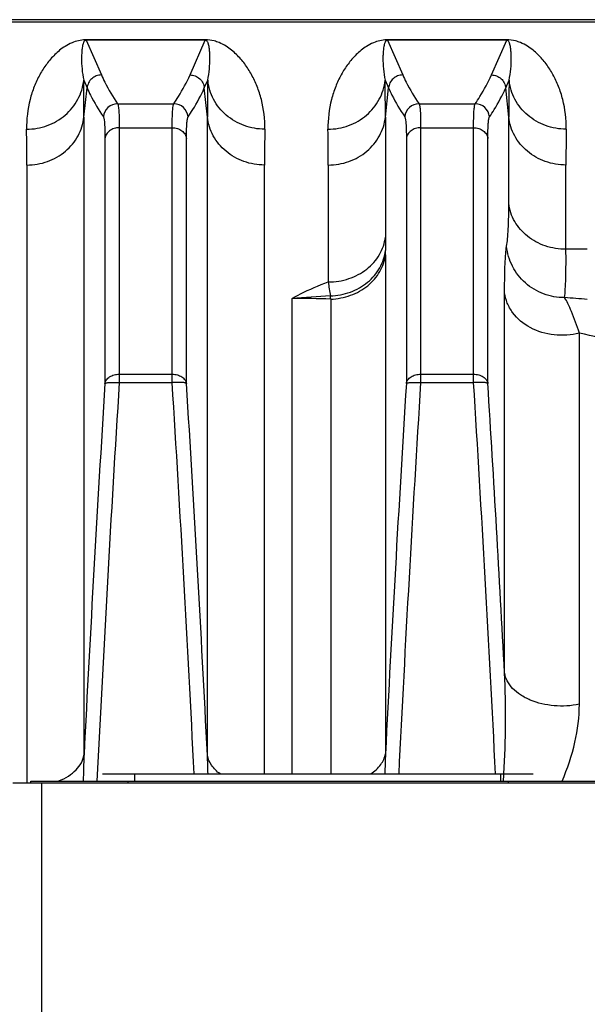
# Model space of a CAD drawing. Extents: x -1767 to 1181, y 8 to 1639.
# Tile 18 of 74: x -840 to -800, y 382 to 450. Entities that reach past the tile are written whole.
import ezdxf

# ---------------------------------------------------------------- set-up
doc = ezdxf.new("R2010")
doc.units = 0
doc.header["$LTSCALE"] = 65.395
doc.layers.get('0').update_dxf_attribs({"linetype": 'CONTINUOUS'})

msp = doc.modelspace()

# ---------------------------------------------------------------- linework, layer by layer
at = {"color": 6, "linetype": 'CONTINUOUS'}
for p, q in [((-748.131, 450.418), (-843.631, 450.418)), ((-831.881, 397.333), (-831.881, 397.833)), ((-806.381, 397.333), (-806.381, 397.833)), ((-797.881, 397.183), (-840.381, 397.183)), ((-832.381, 397.333), (-832.381, 397.183)), ((-805.881, 397.333), (-805.881, 397.183))]:
    msp.add_line(p, q, dxfattribs=at)
at = {"color": 9, "linetype": 'CONTINUOUS'}
for p, q in [((-748.131, 450.249), (-843.631, 450.249)), ((-835.285, 448.981), (-834.218, 446.564)), ((-828.044, 446.564), (-826.978, 448.981)), ((-814.285, 448.981), (-813.218, 446.564)), ((-807.044, 446.564), (-805.978, 448.981)), ((-835.451, 446.196), (-835.213, 445.659)), ((-827.049, 445.659), (-826.812, 446.196)), ((-814.451, 446.196), (-814.213, 445.659)), ((-806.049, 445.659), (-805.812, 446.196)), ((-835.432, 443.626), (-835.213, 445.659)), ((-826.831, 443.626), (-827.049, 445.659)), ((-814.432, 443.626), (-814.213, 445.659)), ((-805.831, 443.626), (-806.049, 445.659)), ((-833.088, 444.555), (-829.174, 444.555)), ((-812.088, 444.555), (-808.174, 444.555)), ((-835.432, 443.626), (-835.432, 399.137)), ((-826.831, 399.137), (-826.831, 443.626)), ((-814.432, 443.626), (-814.432, 435.26)), ((-805.831, 437.596), (-805.831, 443.626)), ((-832.976, 442.886), (-832.976, 425.12)), ((-832.976, 442.886), (-829.287, 442.886)), ((-829.287, 425.12), (-829.287, 442.886)), ((-811.976, 442.886), (-811.976, 425.12)), ((-811.976, 442.886), (-808.287, 442.886)), ((-808.287, 425.12), (-808.287, 442.886)), ((-833.971, 442.138), (-833.971, 425.052)), ((-828.291, 425.052), (-828.291, 442.138)), ((-812.971, 442.138), (-812.971, 425.052)), ((-807.291, 425.052), (-807.291, 442.138)), ((-839.412, 440.285), (-839.412, 397.183)), ((-822.85, 397.833), (-822.85, 440.285)), ((-818.412, 440.285), (-818.412, 432.131)), ((-801.85, 434.409), (-801.85, 440.285)), ((-814.427, 434.028), (-814.427, 399.242)), ((-806.126, 404.873), (-806.126, 431.381)), ((-820.932, 397.833), (-820.933, 430.981)), ((-818.241, 430.935), (-818.241, 397.833)), ((-800.914, 402.691), (-800.914, 428.574)), ((-832.976, 425.702), (-829.287, 425.702)), ((-811.976, 425.702), (-808.287, 425.702)), ((-832.976, 425.12), (-829.287, 425.12)), ((-811.976, 425.12), (-808.287, 425.12)), ((-838.381, 397.183), (-838.381, 227.183)), ((-806.209, 397.333), (-806.205, 397.389))]:
    msp.add_line(p, q, dxfattribs=at)
at = {"color": 2, "linetype": 'CONTINUOUS'}
for p, q in [((-835.285, 449.009), (-835.285, 448.981)), ((-826.978, 449.009), (-835.285, 449.009)), ((-826.978, 448.981), (-835.285, 448.981)), ((-826.978, 449.009), (-826.978, 448.981)), ((-814.285, 449.009), (-814.285, 448.981)), ((-805.978, 449.009), (-814.285, 449.009)), ((-805.978, 448.981), (-814.285, 448.981)), ((-805.978, 449.009), (-805.978, 448.981)), ((-834.131, 397.833), (-804.131, 397.833)), ((-839.131, 397.183), (-839.131, 397.333)), ((-839.131, 397.333), (-797.525, 397.333))]:
    msp.add_line(p, q, dxfattribs=at)
at = {"color": 9, "linetype": 'CONTINUOUS'}
for centre, radius, start, end in [((-835.285, 446.471), 2.539, 89.99739, 91.56167), ((-814.285, 446.471), 2.539, 89.99739, 91.56167), ((-993.481, 443.751), 158.049, 359.95457, 0.88653), ((-657.484, 443.668), 169.346, 179.14456, 180.01434), ((-972.481, 443.751), 158.049, 359.95457, 0.88653), ((-636.484, 443.668), 169.346, 179.14456, 180.01434), ((-833.085, 443.553), 1.002, 90.19283, 174.9175), ((-829.178, 443.553), 1.002, 5.0825, 89.80717), ((-812.085, 443.553), 1.002, 90.19283, 174.9175), ((-808.178, 443.553), 1.002, 5.0825, 89.80717), ((-988.684, 440.407), 149.272, 359.95326, 0.91222), ((-662.91, 440.326), 159.941, 179.11977, 180.01476), ((-967.684, 440.407), 149.272, 359.95326, 0.91222), ((-641.91, 440.326), 159.941, 179.11977, 180.01476), ((-706.234, 435.262), 108.198, 180.00141, 180.49029), ((-850.307, 434.037), 35.88, 359.98599, 0.47817), ((-800.372, 326.886), 107.533, 89.99561, 90.78759), ((-790.548, 435.814), 28.107, 187.52805, 189.53733), ((-809.621, 279.589), 151.814, 93.26442, 94.2728), ((-831.385, 429.591), 13.212, 5.84253, 6.80797), ((-820.936, 351.468), 79.513, 88.05805, 89.99761), ((-811.848, 297.241), 134.166, 85.08965, 85.76642), ((-827.1, 315.327), 116.235, 74.14672, 76.98049), ((1302.893, 291.591), 2141.027, 176.426143, 177.120747), ((1279.896, 293.01), 2116.998, 176.422171, 177.175378), ((-2948.38, 292.648), 2123.23, 2.839602, 3.577089), ((-2965.155, 291.591), 2141.027, 2.879253, 3.573857), ((1325.203, 291.514), 2142.34, 176.426287, 177.117676), ((1307.117, 292.648), 2123.23, 176.422911, 177.160398), ((-2927.387, 292.648), 2123.237, 2.839603, 3.577088), ((-3018.029, 287.247), 2215.028, 3.044035, 3.566886), ((-766.857, 396.346), 68.632, 177.66885, 179.1755), ((-895.86, 396.332), 69.087, 1.24568, 2.32765), ((-746.819, 396.486), 67.664, 177.66641, 178.85937), ((-848.056, 400.424), 41.961, 355.85205, 356.45999)]:
    msp.add_arc(centre, radius, start, end, dxfattribs=at)
for points, knots in [([(-835.354, 449.008), (-835.664, 449), (-836.157, 448.888), (-836.732, 448.581), (-837.128, 448.294), (-837.572, 447.895), (-838.051, 447.336), (-838.53, 446.584), (-838.919, 445.751), (-839.323, 444.497), (-839.442, 443.476), (-839.431, 442.783)], [0, 0, 0, 0, 0.114935, 0.182211, 0.240547, 0.295689, 0.40337, 0.512291, 0.625006, 0.743044, 1, 1, 1, 1]), ([(-835.285, 448.981), (-835.319, 448.981), (-835.371, 448.962), (-835.424, 448.904), (-835.459, 448.842), (-835.487, 448.767), (-835.517, 448.668), (-835.543, 448.54), (-835.574, 448.331), (-835.596, 448.058), (-835.608, 447.593), (-835.58, 446.967), (-835.506, 446.46), (-835.451, 446.196)], [0, 0, 0, 0, 0.034924, 0.051938, 0.080805, 0.107895, 0.134542, 0.187863, 0.241981, 0.353706, 0.470753, 0.722289, 1, 1, 1, 1]), ([(-822.831, 442.783), (-822.82, 443.478), (-822.94, 444.501), (-823.346, 445.758), (-823.737, 446.592), (-824.218, 447.345), (-824.7, 447.904), (-825.147, 448.304), (-825.546, 448.591), (-825.959, 448.807), (-826.444, 448.968), (-826.772, 449.009), (-826.978, 449.009)], [0, 0, 0, 0, 0.255278, 0.372527, 0.484484, 0.592679, 0.699688, 0.754542, 0.81268, 0.880114, 0.924491, 1, 1, 1, 1]), ([(-826.812, 446.196), (-826.757, 446.46), (-826.683, 446.967), (-826.654, 447.593), (-826.666, 448.058), (-826.689, 448.331), (-826.719, 448.54), (-826.746, 448.668), (-826.775, 448.767), (-826.804, 448.842), (-826.839, 448.904), (-826.892, 448.962), (-826.944, 448.981), (-826.978, 448.981)], [0, 0, 0, 0, 0.277711, 0.529247, 0.646294, 0.758019, 0.812137, 0.865458, 0.892106, 0.919196, 0.948062, 0.965076, 1, 1, 1, 1]), ([(-814.354, 449.008), (-814.664, 449), (-815.157, 448.888), (-815.732, 448.581), (-816.128, 448.294), (-816.572, 447.895), (-817.051, 447.336), (-817.53, 446.584), (-817.919, 445.751), (-818.323, 444.497), (-818.442, 443.476), (-818.431, 442.783)], [0, 0, 0, 0, 0.114935, 0.182211, 0.240547, 0.295689, 0.40337, 0.512291, 0.625006, 0.743044, 1, 1, 1, 1]), ([(-814.285, 448.981), (-814.319, 448.981), (-814.371, 448.962), (-814.424, 448.904), (-814.459, 448.842), (-814.487, 448.767), (-814.517, 448.668), (-814.543, 448.54), (-814.574, 448.331), (-814.596, 448.058), (-814.608, 447.593), (-814.58, 446.967), (-814.506, 446.46), (-814.451, 446.196)], [0, 0, 0, 0, 0.034924, 0.051938, 0.080805, 0.107895, 0.134542, 0.187863, 0.241981, 0.353706, 0.470753, 0.722289, 1, 1, 1, 1]), ([(-801.831, 442.783), (-801.82, 443.478), (-801.94, 444.501), (-802.346, 445.758), (-802.737, 446.592), (-803.218, 447.345), (-803.7, 447.904), (-804.147, 448.304), (-804.546, 448.591), (-804.959, 448.807), (-805.444, 448.968), (-805.772, 449.009), (-805.978, 449.009)], [0, 0, 0, 0, 0.255278, 0.372527, 0.484484, 0.592679, 0.699688, 0.754542, 0.81268, 0.880114, 0.924491, 1, 1, 1, 1]), ([(-805.812, 446.196), (-805.757, 446.46), (-805.683, 446.967), (-805.654, 447.593), (-805.666, 448.058), (-805.689, 448.331), (-805.719, 448.54), (-805.746, 448.668), (-805.775, 448.767), (-805.804, 448.842), (-805.839, 448.904), (-805.892, 448.962), (-805.944, 448.981), (-805.978, 448.981)], [0, 0, 0, 0, 0.277711, 0.529247, 0.646294, 0.758019, 0.812137, 0.865458, 0.892106, 0.919196, 0.948062, 0.965076, 1, 1, 1, 1]), ([(-839.431, 442.783), (-838.944, 442.784), (-837.968, 442.955), (-836.697, 443.693), (-835.784, 444.816), (-835.499, 445.736), (-835.451, 446.196)], [0, 0, 0, 0, 0.25595, 0.508693, 0.75645, 1, 1, 1, 1]), ([(-834.218, 446.564), (-834.341, 446.564), (-834.588, 446.518), (-834.906, 446.32), (-835.133, 446.022), (-835.202, 445.78), (-835.213, 445.659)], [0, 0, 0, 0, 0.250132, 0.500275, 0.750261, 1, 1, 1, 1]), ([(-834.218, 446.564), (-834.144, 446.395), (-833.814, 445.7), (-833.415, 445.039), (-833.088, 444.555)], [0, 0, 0, 0, 0.240945, 1, 1, 1, 1]), ([(-829.174, 444.555), (-829.063, 444.72), (-828.644, 445.365), (-828.274, 446.043), (-828.044, 446.564)], [0, 0, 0, 0, 0.259434, 1, 1, 1, 1]), ([(-828.044, 446.564), (-827.922, 446.564), (-827.675, 446.518), (-827.356, 446.32), (-827.13, 446.022), (-827.061, 445.78), (-827.049, 445.659)], [0, 0, 0, 0, 0.250132, 0.500275, 0.750261, 1, 1, 1, 1]), ([(-822.831, 442.783), (-823.318, 442.784), (-824.295, 442.955), (-825.566, 443.693), (-826.479, 444.816), (-826.763, 445.736), (-826.812, 446.196)], [0, 0, 0, 0, 0.25595, 0.508693, 0.75645, 1, 1, 1, 1]), ([(-818.431, 442.783), (-817.944, 442.784), (-816.968, 442.955), (-815.697, 443.693), (-814.784, 444.816), (-814.499, 445.736), (-814.451, 446.196)], [0, 0, 0, 0, 0.25595, 0.508693, 0.75645, 1, 1, 1, 1]), ([(-813.218, 446.564), (-813.341, 446.564), (-813.588, 446.518), (-813.906, 446.32), (-814.133, 446.022), (-814.202, 445.78), (-814.213, 445.659)], [0, 0, 0, 0, 0.250132, 0.500275, 0.750261, 1, 1, 1, 1]), ([(-813.218, 446.564), (-813.144, 446.395), (-812.814, 445.7), (-812.415, 445.039), (-812.088, 444.555)], [0, 0, 0, 0, 0.240945, 1, 1, 1, 1]), ([(-808.174, 444.555), (-808.063, 444.72), (-807.644, 445.365), (-807.274, 446.043), (-807.044, 446.564)], [0, 0, 0, 0, 0.259434, 1, 1, 1, 1]), ([(-807.044, 446.564), (-806.922, 446.564), (-806.675, 446.518), (-806.356, 446.32), (-806.13, 446.022), (-806.061, 445.78), (-806.049, 445.659)], [0, 0, 0, 0, 0.250132, 0.500275, 0.750261, 1, 1, 1, 1]), ([(-801.831, 442.783), (-802.318, 442.784), (-803.295, 442.955), (-804.566, 443.693), (-805.479, 444.816), (-805.763, 445.736), (-805.812, 446.196)], [0, 0, 0, 0, 0.25595, 0.508693, 0.75645, 1, 1, 1, 1]), ([(-835.213, 445.659), (-835.139, 445.489), (-834.809, 444.791), (-834.41, 444.128), (-834.083, 443.641)], [0, 0, 0, 0, 0.240927, 1, 1, 1, 1]), ([(-828.179, 443.641), (-828.067, 443.808), (-827.649, 444.455), (-827.279, 445.136), (-827.049, 445.659)], [0, 0, 0, 0, 0.259438, 1, 1, 1, 1]), ([(-814.213, 445.659), (-814.139, 445.489), (-813.809, 444.791), (-813.41, 444.128), (-813.083, 443.641)], [0, 0, 0, 0, 0.240927, 1, 1, 1, 1]), ([(-807.179, 443.641), (-807.067, 443.808), (-806.649, 444.455), (-806.279, 445.136), (-806.049, 445.659)], [0, 0, 0, 0, 0.259438, 1, 1, 1, 1]), ([(-833.088, 444.555), (-833.076, 444.535), (-833.057, 444.476), (-833.036, 444.367), (-833.018, 444.217), (-832.995, 443.937), (-832.979, 443.488), (-832.976, 443.104), (-832.976, 442.886)], [0, 0, 0, 0, 0.042494, 0.108467, 0.198503, 0.312556, 0.611198, 1, 1, 1, 1]), ([(-829.287, 442.886), (-829.287, 443.104), (-829.283, 443.488), (-829.267, 443.937), (-829.245, 444.217), (-829.226, 444.367), (-829.205, 444.476), (-829.186, 444.535), (-829.174, 444.555)], [0, 0, 0, 0, 0.388798, 0.687438, 0.801492, 0.891531, 0.957505, 1, 1, 1, 1]), ([(-812.088, 444.555), (-812.076, 444.535), (-812.057, 444.476), (-812.036, 444.367), (-812.018, 444.217), (-811.995, 443.937), (-811.979, 443.488), (-811.976, 443.104), (-811.976, 442.886)], [0, 0, 0, 0, 0.042494, 0.108467, 0.198503, 0.312556, 0.611198, 1, 1, 1, 1]), ([(-808.287, 442.886), (-808.287, 443.104), (-808.283, 443.488), (-808.267, 443.937), (-808.245, 444.217), (-808.226, 444.367), (-808.205, 444.476), (-808.186, 444.535), (-808.174, 444.555)], [0, 0, 0, 0, 0.388798, 0.687438, 0.801492, 0.891531, 0.957505, 1, 1, 1, 1]), ([(-839.412, 440.285), (-838.926, 440.285), (-837.953, 440.45), (-836.886, 441.055), (-836.216, 441.73), (-835.695, 442.496), (-835.481, 443.173), (-835.432, 443.626)], [0, 0, 0, 0, 0.257788, 0.511154, 0.635866, 0.758898, 1, 1, 1, 1]), ([(-834.083, 443.641), (-834.071, 443.623), (-834.052, 443.57), (-834.019, 443.416), (-833.993, 443.129), (-833.974, 442.68), (-833.971, 442.334), (-833.971, 442.138)], [0, 0, 0, 0, 0.043158, 0.10942, 0.313497, 0.611792, 1, 1, 1, 1]), ([(-828.291, 442.138), (-828.291, 442.334), (-828.288, 442.68), (-828.269, 443.129), (-828.243, 443.416), (-828.21, 443.57), (-828.191, 443.623), (-828.179, 443.641)], [0, 0, 0, 0, 0.388203, 0.686497, 0.890578, 0.956842, 1, 1, 1, 1]), ([(-822.85, 440.285), (-823.337, 440.285), (-824.31, 440.45), (-825.377, 441.055), (-826.047, 441.73), (-826.567, 442.496), (-826.782, 443.173), (-826.831, 443.626)], [0, 0, 0, 0, 0.257788, 0.511154, 0.635866, 0.758898, 1, 1, 1, 1]), ([(-818.412, 440.285), (-817.926, 440.285), (-816.953, 440.45), (-815.886, 441.055), (-815.216, 441.73), (-814.695, 442.496), (-814.481, 443.173), (-814.432, 443.626)], [0, 0, 0, 0, 0.257788, 0.511154, 0.635866, 0.758898, 1, 1, 1, 1]), ([(-813.083, 443.641), (-813.071, 443.623), (-813.052, 443.57), (-813.019, 443.416), (-812.993, 443.129), (-812.974, 442.68), (-812.971, 442.334), (-812.971, 442.138)], [0, 0, 0, 0, 0.043158, 0.10942, 0.313497, 0.611792, 1, 1, 1, 1]), ([(-807.291, 442.138), (-807.291, 442.334), (-807.288, 442.68), (-807.269, 443.129), (-807.243, 443.416), (-807.21, 443.57), (-807.191, 443.623), (-807.179, 443.641)], [0, 0, 0, 0, 0.388203, 0.686497, 0.890578, 0.956842, 1, 1, 1, 1]), ([(-801.85, 440.285), (-802.337, 440.285), (-803.31, 440.45), (-804.377, 441.055), (-805.047, 441.73), (-805.567, 442.496), (-805.782, 443.173), (-805.831, 443.626)], [0, 0, 0, 0, 0.257788, 0.511154, 0.635866, 0.758898, 1, 1, 1, 1]), ([(-832.976, 442.886), (-833.097, 442.886), (-833.337, 442.85), (-833.653, 442.692), (-833.884, 442.447), (-833.959, 442.24), (-833.971, 442.138)], [0, 0, 0, 0, 0.269383, 0.528371, 0.771149, 1, 1, 1, 1]), ([(-829.287, 442.886), (-829.165, 442.886), (-828.926, 442.85), (-828.61, 442.692), (-828.378, 442.447), (-828.304, 442.24), (-828.291, 442.138)], [0, 0, 0, 0, 0.269383, 0.528371, 0.771149, 1, 1, 1, 1]), ([(-811.976, 442.886), (-812.097, 442.886), (-812.337, 442.85), (-812.653, 442.692), (-812.884, 442.447), (-812.959, 442.24), (-812.971, 442.138)], [0, 0, 0, 0, 0.269383, 0.528371, 0.771149, 1, 1, 1, 1]), ([(-808.287, 442.886), (-808.165, 442.886), (-807.926, 442.85), (-807.61, 442.692), (-807.378, 442.447), (-807.304, 442.24), (-807.291, 442.138)], [0, 0, 0, 0, 0.269383, 0.528371, 0.771149, 1, 1, 1, 1]), ([(-805.985, 434.623), (-805.955, 434.794), (-805.908, 435.188), (-805.841, 436.179), (-805.831, 437), (-805.831, 437.596)], [0, 0, 0, 0, 0.174193, 0.399382, 1, 1, 1, 1]), ([(-801.85, 434.409), (-802.336, 434.409), (-803.303, 434.565), (-804.571, 435.245), (-805.491, 436.292), (-805.782, 437.163), (-805.831, 437.596)], [0, 0, 0, 0, 0.262971, 0.518898, 0.764004, 1, 1, 1, 1]), ([(-818.412, 432.131), (-817.926, 432.131), (-816.962, 432.284), (-815.696, 432.949), (-814.774, 433.975), (-814.481, 434.834), (-814.432, 435.26)], [0, 0, 0, 0, 0.264908, 0.521753, 0.766149, 1, 1, 1, 1]), ([(-806.126, 431.381), (-806.126, 431.746), (-806.121, 432.415), (-806.098, 433.324), (-806.057, 434.041), (-806.015, 434.453), (-805.985, 434.623)], [0, 0, 0, 0, 0.336807, 0.617994, 0.84028, 1, 1, 1, 1]), ([(-801.944, 431.04), (-802.438, 431.036), (-803.437, 431.212), (-804.732, 431.99), (-805.657, 433.175), (-805.939, 434.139), (-805.985, 434.623)], [0, 0, 0, 0, 0.251779, 0.502881, 0.752325, 1, 1, 1, 1]), ([(-818.266, 431.157), (-817.792, 431.172), (-816.856, 431.351), (-815.636, 432.039), (-814.755, 433.067), (-814.476, 433.915), (-814.428, 434.336)], [0, 0, 0, 0, 0.263345, 0.519273, 0.764235, 1, 1, 1, 1]), ([(-818.241, 430.935), (-817.771, 430.952), (-816.843, 431.127), (-815.632, 431.794), (-814.754, 432.792), (-814.474, 433.618), (-814.427, 434.028)], [0, 0, 0, 0, 0.266015, 0.52304, 0.766973, 1, 1, 1, 1]), ([(-801.944, 431.04), (-801.923, 431.235), (-801.889, 431.682), (-801.845, 432.805), (-801.844, 433.733), (-801.85, 434.409)], [0, 0, 0, 0, 0.173847, 0.399102, 1, 1, 1, 1]), ([(-820.933, 430.981), (-820.742, 431.092), (-819.929, 431.532), (-819.074, 431.892), (-818.412, 432.131)], [0, 0, 0, 0, 0.238823, 1, 1, 1, 1]), ([(-800.914, 428.574), (-801.483, 428.423), (-802.678, 428.336), (-804.35, 428.83), (-805.448, 429.732), (-805.967, 430.645), (-806.096, 431.136), (-806.126, 431.381)], [0, 0, 0, 0, 0.266896, 0.528858, 0.772859, 0.88813, 1, 1, 1, 1]), ([(-800.914, 428.574), (-801.081, 429.082), (-801.327, 429.778), (-801.689, 430.593), (-801.859, 430.91), (-801.944, 431.04)], [0, 0, 0, 0, 0.598381, 0.825567, 1, 1, 1, 1]), ([(-833.971, 425.052), (-833.959, 425.142), (-833.879, 425.328), (-833.646, 425.537), (-833.333, 425.671), (-833.097, 425.702), (-832.976, 425.702)], [0, 0, 0, 0, 0.213074, 0.451175, 0.717003, 1, 1, 1, 1]), ([(-829.287, 425.702), (-829.166, 425.702), (-828.93, 425.671), (-828.616, 425.537), (-828.383, 425.328), (-828.304, 425.142), (-828.291, 425.052)], [0, 0, 0, 0, 0.282997, 0.548825, 0.786926, 1, 1, 1, 1]), ([(-812.971, 425.052), (-812.959, 425.142), (-812.879, 425.328), (-812.646, 425.537), (-812.333, 425.671), (-812.097, 425.702), (-811.976, 425.702)], [0, 0, 0, 0, 0.213074, 0.451175, 0.717003, 1, 1, 1, 1]), ([(-808.287, 425.702), (-808.166, 425.702), (-807.93, 425.671), (-807.616, 425.537), (-807.383, 425.328), (-807.304, 425.142), (-807.291, 425.052)], [0, 0, 0, 0, 0.282997, 0.548825, 0.786926, 1, 1, 1, 1]), ([(-833.971, 425.052), (-833.964, 425.063), (-833.93, 425.082), (-833.865, 425.1), (-833.769, 425.115), (-833.591, 425.13), (-833.323, 425.135), (-833.097, 425.127), (-832.976, 425.12)], [0, 0, 0, 0, 0.039214, 0.106902, 0.203809, 0.327516, 0.638861, 1, 1, 1, 1]), ([(-828.291, 425.052), (-828.298, 425.063), (-828.332, 425.082), (-828.397, 425.1), (-828.494, 425.115), (-828.671, 425.13), (-828.94, 425.135), (-829.165, 425.127), (-829.287, 425.12)], [0, 0, 0, 0, 0.039214, 0.106902, 0.203809, 0.327516, 0.638861, 1, 1, 1, 1]), ([(-812.971, 425.052), (-812.964, 425.063), (-812.93, 425.082), (-812.865, 425.1), (-812.769, 425.115), (-812.591, 425.13), (-812.323, 425.135), (-812.097, 425.127), (-811.976, 425.12)], [0, 0, 0, 0, 0.039214, 0.106902, 0.203809, 0.327516, 0.638861, 1, 1, 1, 1]), ([(-807.291, 425.052), (-807.298, 425.063), (-807.332, 425.082), (-807.397, 425.1), (-807.494, 425.115), (-807.671, 425.13), (-807.94, 425.135), (-808.165, 425.127), (-808.287, 425.12)], [0, 0, 0, 0, 0.039214, 0.106902, 0.203809, 0.327516, 0.638861, 1, 1, 1, 1]), ([(-806.175, 397.833), (-806.103, 399.008), (-806.039, 401.356), (-806.076, 403.703), (-806.126, 404.873)], [0, 0, 0, 0, 0.501345, 1, 1, 1, 1]), ([(-800.914, 402.691), (-801.49, 402.571), (-802.662, 402.507), (-804.067, 402.821), (-805.016, 403.313), (-805.569, 403.762), (-805.96, 404.284), (-806.096, 404.679), (-806.126, 404.873)], [0, 0, 0, 0, 0.285693, 0.561604, 0.687246, 0.8016, 0.904903, 1, 1, 1, 1]), ([(-802.12, 397.333), (-801.738, 398.204), (-801.158, 399.961), (-800.914, 401.802), (-800.914, 402.691)], [0, 0, 0, 0, 0.516884, 1, 1, 1, 1]), ([(-837.191, 397.341), (-836.957, 397.437), (-836.525, 397.655), (-835.981, 398.082), (-835.597, 398.577), (-835.462, 398.953), (-835.432, 399.137)], [0, 0, 0, 0, 0.289977, 0.551909, 0.786276, 1, 1, 1, 1]), ([(-825.953, 397.833), (-826.181, 398.004), (-826.57, 398.384), (-826.791, 398.892), (-826.831, 399.137)], [0, 0, 0, 0, 0.533398, 1, 1, 1, 1]), ([(-815.449, 397.833), (-815.185, 398.011), (-814.731, 398.411), (-814.471, 398.971), (-814.427, 399.242)], [0, 0, 0, 0, 0.53733, 1, 1, 1, 1])]:
    msp.add_open_spline(points, degree=3, knots=knots, dxfattribs=at)

doc.saveas('drawing.dxf')
